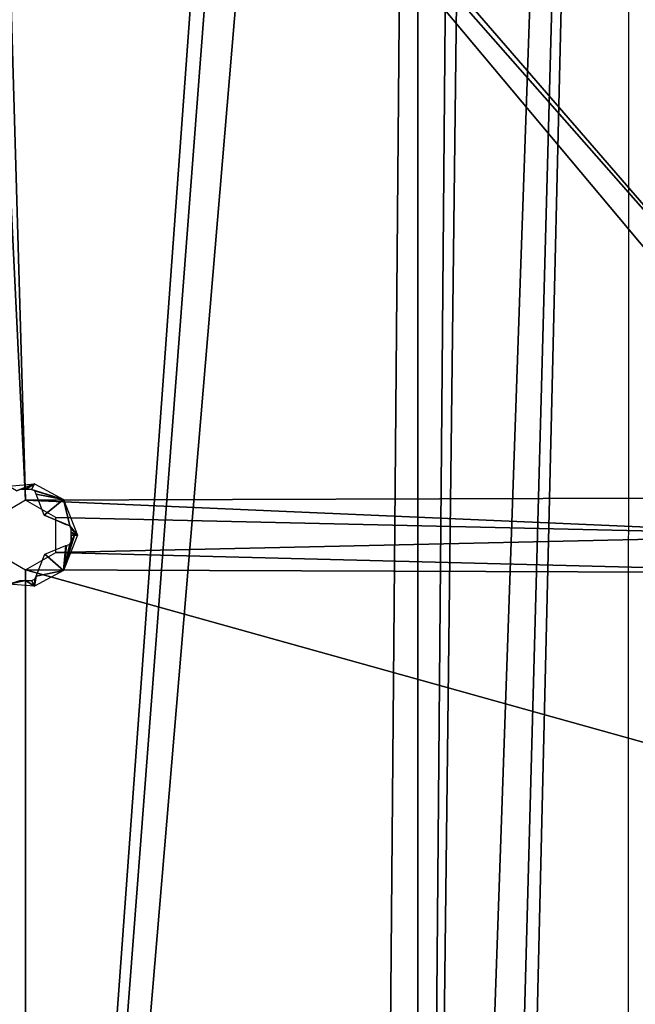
# Model space of a CAD drawing. Header units: millimetres. Extents: x -108 to 112, y -157 to 157.
# Tile 40 of 118: x -83 to -55, y -22 to 24. Entities that reach past the tile are written whole.
import ezdxf

# ---------------------------------------------------------------- set-up
doc = ezdxf.new("R2010")
doc.units = ezdxf.units.MM
doc.header["$LTSCALE"] = 33.374815
for name, color, linetype in [('198', 7, 'CONTINUOUS'), ('3', 7, 'CONTINUOUS'), ('897', 7, 'CONTINUOUS'), ('899', 7, 'CONTINUOUS')]:
    doc.layers.add(name, color=color, linetype=linetype)

msp = doc.modelspace()

# ---------------------------------------------------------------- linework, layer by layer
at = {"layer": '198', "color": 7, "linetype": 'CONTINUOUS'}
for points in [[(-90.498, 155.5, -68.5), (-83, -47.9, -68.5), (-84.39, -48.709, -68.5), (-90.498, 155.5, -68.5)], [(-83, -47.9, -68.5), (-90.498, 155.5, -68.5), (-84.384, -0.802, -68.5), (-83, -47.9, -68.5)], [(-90.498, 155.5, -68.5), (-84.384, 48.698, -68.5), (-83, 1.6, -68.5), (-90.498, 155.5, -68.5)], [(-90.498, 155.5, -68.5), (-83, 1.6, -68.5), (-84.39, 0.791, -68.5), (-90.498, 155.5, -68.5)], [(-84.384, 48.698, -68.5), (-83, 47.9, -68.5), (-43.011, 1.737, -68.5), (-84.384, 48.698, -68.5)], [(-83, 1.6, -68.5), (-84.384, 48.698, -68.5), (-45.003, 1.73, -68.5), (-83, 1.6, -68.5)], [(-45.003, 1.73, -68.5), (-84.384, 48.698, -68.5), (-43.011, 1.737, -68.5), (-45.003, 1.73, -68.5)], [(-83, 47.9, -68.5), (83, 47.9, -68.5), (83, 1.6, -68.5), (-83, 47.9, -68.5)], [(-83, 47.9, -68.5), (83, 1.6, -68.5), (24.489, 1.737, -68.5), (-83, 47.9, -68.5)], [(-83, 47.9, -68.5), (24.489, 1.737, -68.5), (-43.011, 1.737, -68.5), (-83, 47.9, -68.5)], [(-46, 0, -68.5), (-83, 1.6, -68.5), (-45.003, 1.73, -68.5), (-46, 0, -68.5)], [(-81.616, 0.802, -68.5), (-83, 1.6, -68.5), (-46, 0, -68.5), (-81.616, 0.802, -68.5)], [(-81.61, -0.791, -68.5), (-81.616, 0.802, -68.5), (-46, 0, -68.5), (-81.61, -0.791, -68.5)], [(-81.61, -0.791, -68.5), (-46, 0, -68.5), (-44.989, -1.737, -68.5), (-81.61, -0.791, -68.5)], [(-83, -1.6, -68.5), (-83, -47.9, -68.5), (-84.384, -0.802, -68.5), (-83, -1.6, -68.5)], [(-83, -1.6, -68.5), (-81.61, -0.791, -68.5), (-44.989, -1.737, -68.5), (-83, -1.6, -68.5)], [(83, -47.9, -68.5), (-83, -47.9, -68.5), (-83, -1.6, -68.5), (83, -47.9, -68.5)], [(83, -47.9, -68.5), (-83, -1.6, -68.5), (-44.989, -1.737, -68.5), (83, -47.9, -68.5)]]:
    msp.add_3dface(points, dxfattribs=at)
at = {"layer": '3', "color": 7, "linetype": 'CONTINUOUS'}
for points in [[(-88.5, 155, 66), (-88.5, -155, 66), (-67.999, 126.512, 66), (-88.5, 155, 66)], [(-55.311, 155, 66), (-65, -123.5, 66), (-62.867, -124.391, 66), (-55.311, 155, 66)], [(-65, -123.5, 66), (-55.311, 155, 66), (-62.001, 126.488, 66), (-65, -123.5, 66)], [(-62.001, -126.512, 66), (-55.311, 155, 66), (-62.867, -124.391, 66), (-62.001, -126.512, 66)], [(-55.329, -155, 66), (-55.311, 155, 66), (-62.001, -126.512, 66), (-55.329, -155, 66)], [(-67.999, 126.512, 66), (-88.5, -155, 66), (-67.133, 124.391, 66), (-67.999, 126.512, 66)], [(-62.88, 124.378, 66), (-65, -123.5, 66), (-62.001, 126.488, 66), (-62.88, 124.378, 66)], [(-67.133, 124.391, 66), (-88.5, -155, 66), (-65, 123.5, 66), (-67.133, 124.391, 66)], [(-65, 123.5, 66), (-65, -123.5, 66), (-62.88, 124.378, 66), (-65, 123.5, 66)], [(-88.5, -155, 66), (-67.12, -124.378, 66), (-65, 123.5, 66), (-88.5, -155, 66)], [(-67.12, -124.378, 66), (-65, -123.5, 66), (-65, 123.5, 66), (-67.12, -124.378, 66)]]:
    msp.add_3dface(points, dxfattribs=at)
at = {"layer": '897', "color": 7, "linetype": 'CONTINUOUS'}
for points in [[(-80.616, 0, -70.249), (-81.261, -1.631, -70.249), (-80.764, 0, -70.279), (-80.616, 0, -70.249)], [(-80.764, 0, -70.279), (-81.261, -1.631, -70.249), (-80.912, -0.274, -70.304), (-80.764, 0, -70.279)], [(-80.912, 0, -70.308), (-80.764, 0, -70.279), (-80.912, -0.274, -70.304), (-80.912, 0, -70.308)], [(-80.912, -0.137, -70.307), (-80.912, 0, -70.308), (-80.912, -0.274, -70.304), (-80.912, -0.137, -70.307)], [(-80.912, -0.274, -70.304), (-81.261, -1.631, -70.249), (-80.973, -0.419, -70.311), (-80.912, -0.274, -70.304)], [(-81.261, -1.631, -70.249), (-81.12, -0.478, -70.334), (-80.973, -0.419, -70.311), (-81.261, -1.631, -70.249)], [(-82.522, -1.88, -70.334), (-82.126, -0.878, -70.433), (-81.261, -1.631, -70.249), (-82.522, -1.88, -70.334)], [(-82.126, -0.878, -70.433), (-81.162, -0.478, -70.341), (-81.261, -1.631, -70.249), (-82.126, -0.878, -70.433)], [(-81.162, -0.478, -70.341), (-81.12, -0.478, -70.334), (-81.261, -1.631, -70.249), (-81.162, -0.478, -70.341)], [(-82.598, -2.35, -70.249), (-82.522, -1.88, -70.334), (-81.261, -1.631, -70.249), (-82.598, -2.35, -70.249)], [(-83.274, -2.088, -70.304), (-83.005, -2.088, -70.308), (-83.791, -2.249, -70.249), (-83.274, -2.088, -70.304)], [(-83.791, -2.249, -70.249), (-83.005, -2.088, -70.308), (-82.598, -2.35, -70.249), (-83.791, -2.249, -70.249)], [(-83.005, -2.088, -70.308), (-82.726, -2.088, -70.304), (-82.598, -2.35, -70.249), (-83.005, -2.088, -70.308)], [(-82.726, -2.088, -70.304), (-82.581, -2.027, -70.311), (-82.598, -2.35, -70.249), (-82.726, -2.088, -70.304)], [(-82.581, -2.027, -70.311), (-82.522, -1.88, -70.334), (-82.598, -2.35, -70.249), (-82.581, -2.027, -70.311)]]:
    msp.add_3dface(points, dxfattribs=at)
at = {"layer": '899', "color": 7, "linetype": 'CONTINUOUS'}
for points in [[(-82.598, 2.35, -70.249), (-83.42, 2.026, -70.311), (-83.79, 2.249, -70.249), (-82.598, 2.35, -70.249)], [(-83.274, 2.088, -70.304), (-83.42, 2.026, -70.311), (-82.598, 2.35, -70.249), (-83.274, 2.088, -70.304)], [(-83.005, 2.088, -70.308), (-83.274, 2.088, -70.304), (-82.598, 2.35, -70.249), (-83.005, 2.088, -70.308)], [(-82.726, 2.088, -70.304), (-83.005, 2.088, -70.308), (-82.598, 2.35, -70.249), (-82.726, 2.088, -70.304)], [(-81.258, 1.628, -70.249), (-82.726, 2.088, -70.304), (-82.598, 2.35, -70.249), (-81.258, 1.628, -70.249)], [(-82.581, 2.027, -70.311), (-82.726, 2.088, -70.304), (-81.258, 1.628, -70.249), (-82.581, 2.027, -70.311)], [(-82.522, 1.88, -70.334), (-82.581, 2.027, -70.311), (-81.258, 1.628, -70.249), (-82.522, 1.88, -70.334)], [(-82.154, 0.914, -70.432), (-82.522, 1.88, -70.334), (-81.258, 1.628, -70.249), (-82.154, 0.914, -70.432)], [(-80.971, 0.419, -70.311), (-82.154, 0.914, -70.432), (-81.258, 1.628, -70.249), (-80.971, 0.419, -70.311)], [(-80.616, 0, -70.249), (-80.971, 0.419, -70.311), (-81.258, 1.628, -70.249), (-80.616, 0, -70.249)], [(-81.141, 0.478, -70.338), (-82.154, 0.914, -70.432), (-80.971, 0.419, -70.311), (-81.141, 0.478, -70.338)], [(-80.971, 0.419, -70.311), (-80.616, 0, -70.249), (-80.912, 0.274, -70.304), (-80.971, 0.419, -70.311)], [(-80.912, 0.274, -70.304), (-80.616, 0, -70.249), (-80.912, 0.137, -70.307), (-80.912, 0.274, -70.304)], [(-80.616, 0, -70.249), (-80.764, 0, -70.279), (-80.912, 0.137, -70.307), (-80.616, 0, -70.249)], [(-80.764, 0, -70.279), (-80.912, 0, -70.308), (-80.912, 0.137, -70.307), (-80.764, 0, -70.279)]]:
    msp.add_3dface(points, dxfattribs=at)

doc.saveas('drawing.dxf')
